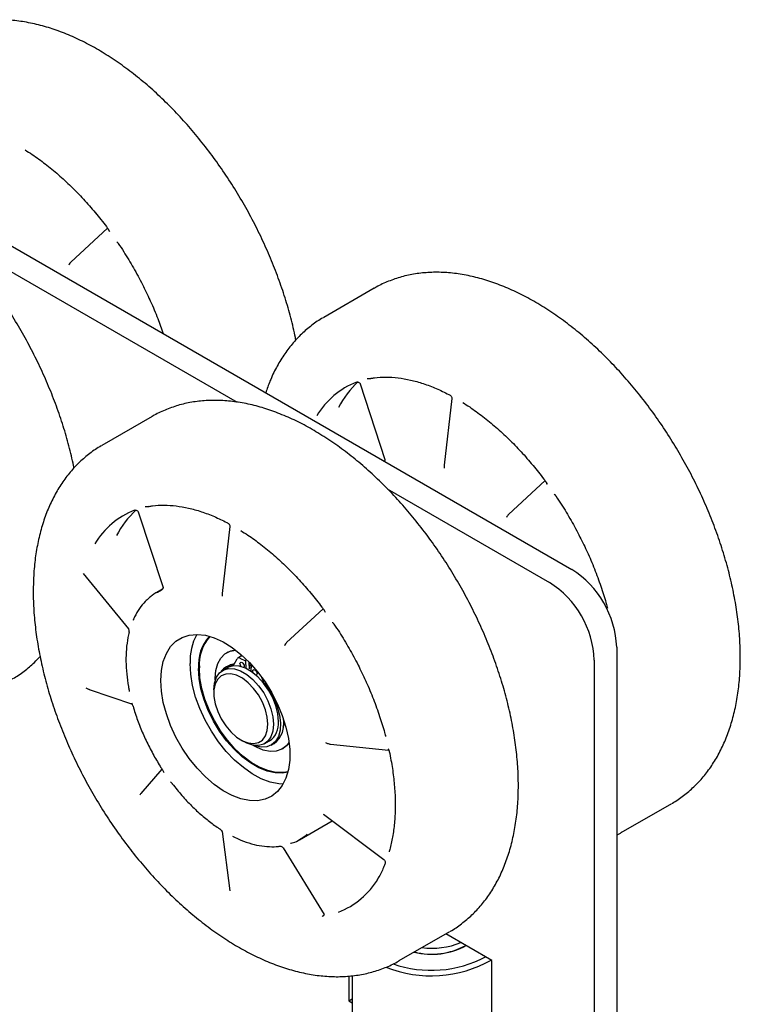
# Model space of a CAD drawing. Header units: inches. Extents: x 12 to 116, y 12 to 59.
# Tile 14 of 17: x 81.91 to 87.59, y 46.3 to 54.05. Entities that reach past the tile are written whole.
import ezdxf

# ---------------------------------------------------------------- set-up
doc = ezdxf.new("R2010")
doc.units = ezdxf.units.IN
doc.header["$MEASUREMENT"] = 0

msp = doc.modelspace()

# ---------------------------------------------------------------- linework, layer by layer
at = {"color": 7, "linetype": 'Continuous', "lineweight": 25}
for p, q in [((80.0762, 53.2945), (86.2634, 49.7227)), ((82.6048, 52.4123), (82.3164, 52.1449)), ((82.6107, 52.4053), (82.6203, 52.3849)), ((81.3625, 52.3478), (83.6259, 51.0412)), ((82.6779, 52.3047), (82.6909, 52.2917)), ((84.7064, 51.9381), (84.3086, 51.7085)), ((84.5948, 51.1873), (84.5956, 51.1857)), ((84.5953, 51.1856), (84.7909, 50.5893)), ((85.3176, 51.0708), (85.2567, 50.5432)), ((82.9581, 50.9289), (82.5604, 50.6993)), ((84.7868, 50.5773), (84.7849, 50.5762)), ((84.8097, 50.3578), (86.0866, 49.6206)), ((86.052, 50.4224), (85.7635, 50.1549)), ((86.0578, 50.4153), (86.0675, 50.3949)), ((86.125, 50.3147), (86.138, 50.3017)), ((82.8465, 50.1781), (82.8474, 50.1765)), ((82.847, 50.1764), (83.0427, 49.58)), ((83.5693, 50.0616), (83.5084, 49.534)), ((82.4137, 49.6917), (82.7703, 49.2556)), ((83.0385, 49.568), (82.9929, 49.5417)), ((86.5421, 49.4262), (86.5427, 49.4163)), ((84.3037, 49.4131), (84.0153, 49.1457)), ((84.3096, 49.4061), (84.3192, 49.3857)), ((82.8107, 49.3292), (82.8063, 49.3199)), ((84.3768, 49.3055), (84.3898, 49.2924)), ((83.5521, 49.0707), (83.5451, 49.0666)), ((83.6563, 49.0381), (83.6315, 49.0239)), ((83.6738, 49.0375), (83.674, 49.0374)), ((86.6169, 49.1103), (86.6169, 45.2828)), ((83.5631, 48.967), (83.5383, 48.9527)), ((83.6033, 48.9765), (83.626, 49.0181)), ((83.649, 49.0232), (83.6911, 49.0031)), ((83.7029, 49.01), (83.6911, 49.0031)), ((83.6911, 49.0031), (83.6955, 48.9429)), ((83.7175, 48.9953), (83.7215, 48.9397)), ((83.7379, 48.9738), (83.7185, 48.9816)), ((83.7365, 48.9192), (83.7406, 48.9708)), ((86.4401, 49.0083), (86.4401, 45.1807)), ((83.5495, 48.9485), (83.5115, 48.9266)), ((83.7384, 48.9428), (83.7207, 48.951)), ((83.4546, 48.8532), (83.4544, 48.8663)), ((83.8192, 48.8748), (83.8288, 48.8463)), ((82.462, 48.7769), (82.8009, 48.6617)), ((82.776, 48.774), (82.7759, 48.7612)), ((83.4425, 48.7741), (83.4425, 48.7486)), ((84.7939, 48.417), (84.7945, 48.407)), ((83.6559, 48.3791), (83.678, 48.3663)), ((83.8445, 48.3498), (83.8825, 48.3718)), ((83.8937, 48.3372), (83.9184, 48.3515)), ((84.3571, 48.3464), (84.3611, 48.3465)), ((84.3611, 48.3458), (84.8197, 48.2998)), ((83.9825, 48.3088), (83.9896, 48.3129)), ((84.8215, 48.2998), (84.8186, 48.306)), ((83.0343, 48.1498), (82.868, 47.9583)), ((86.6522, 47.6489), (87.0499, 47.8785)), ((84.1178, 47.5931), (84.3751, 47.7416)), ((84.3056, 47.7939), (84.7812, 47.4359)), ((83.508, 47.6574), (83.5701, 47.1909)), ((83.9886, 47.5301), (84.3115, 47.0037)), ((84.828, 47.5091), (84.8245, 47.4965)), ((84.9039, 46.6397), (85.3017, 46.8693)), ((85.6336, 46.6415), (85.2703, 46.8512)), ((85.6336, 45.6719), (85.6336, 46.6415)), ((84.5066, 46.5189), (84.5066, 46.3224)), ((84.5335, 46.5216), (84.5335, 46.1178)), ((84.5066, 46.3224), (84.5335, 46.3379)), ((84.5066, 46.3224), (84.5335, 46.3069))]:
    msp.add_line(p, q, dxfattribs=at)
at = {"color": 7, "linetype": 'Continuous', "lineweight": 25, "flags": 128}
for points in [[(82.4197, 49.6834), (82.4201, 49.6835), (82.4204, 49.6835)], [(82.9929, 49.5417), (82.9984, 49.5448), (83.0309, 49.5609)], [(83.0251, 48.8481), (83.03, 48.9269), (83.0447, 48.9985), (83.069, 49.0614), (83.1023, 49.1145), (83.144, 49.1567), (83.1932, 49.1871), (83.2491, 49.2053), (83.3105, 49.2108), (83.3762, 49.2035), (83.445, 49.1836), (83.5156, 49.1514), (83.5864, 49.1077), (83.6562, 49.0531), (83.7237, 48.9889), (83.7874, 48.9162), (83.8462, 48.8365), (83.8989, 48.7513), (83.9445, 48.6623), (83.982, 48.5711), (84.0109, 48.4797), (84.0304, 48.3897), (84.0403, 48.3029), (84.0403, 48.221), (84.0304, 48.1457), (84.0109, 48.0782), (83.982, 48.0201), (83.9445, 47.9723), (83.8989, 47.9359), (83.8462, 47.9116), (83.7874, 47.8997), (83.7237, 47.9006), (83.6562, 47.9142), (83.5864, 47.9403), (83.5156, 47.9784), (83.445, 48.0276), (83.3762, 48.0872), (83.3105, 48.1558), (83.2491, 48.2322), (83.1932, 48.3148), (83.144, 48.4022), (83.1023, 48.4925), (83.069, 48.584), (83.0447, 48.6749), (83.03, 48.7635), (83.0251, 48.8481)], [(83.4544, 48.8663), (83.4594, 48.9272), (83.4742, 48.9805), (83.4982, 49.0243), (83.5308, 49.0573), (83.5709, 49.0784), (83.6149, 49.0868)], [(83.5521, 49.0707), (83.578, 49.0825), (83.6108, 49.0899)], [(83.9889, 48.0316), (83.9542, 48.0337), (83.8868, 48.0473), (83.8169, 48.0734), (83.7461, 48.1114), (83.6756, 48.1607), (83.6068, 48.2202), (83.541, 48.2889), (83.4796, 48.3653), (83.4237, 48.4479), (83.3745, 48.5353), (83.3328, 48.6256), (83.2995, 48.7171), (83.2753, 48.808), (83.2605, 48.8966), (83.2556, 48.9811)], [(83.9515, 48.5242), (83.9463, 48.5837), (83.9311, 48.6466), (83.9065, 48.71), (83.8736, 48.7713), (83.8337, 48.8277), (83.7888, 48.8767), (83.7406, 48.9164), (83.6914, 48.9448), (83.6432, 48.9608), (83.5983, 48.9636), (83.5584, 48.9532), (83.5495, 48.9485)], [(83.5631, 48.967), (83.5752, 48.9731), (83.6067, 48.9821)], [(83.6488, 48.9799), (83.6501, 48.9865), (83.6537, 48.9906), (83.6591, 48.9917), (83.6654, 48.9895), (83.6718, 48.9843), (83.6772, 48.9771), (83.6808, 48.9688), (83.6821, 48.9607), (83.6808, 48.9541), (83.678, 48.9504)], [(83.7397, 48.9589), (83.7267, 48.9652), (83.7194, 48.9684)], [(84.0258, 48.1255), (83.9848, 48.1182), (83.9253, 48.1195), (83.8621, 48.1334), (83.7968, 48.1598), (83.7308, 48.1979), (83.6655, 48.247), (83.6023, 48.3059), (83.5428, 48.3733), (83.4883, 48.4478), (83.4398, 48.5276), (83.3987, 48.6111), (83.3656, 48.6962), (83.3415, 48.7811), (83.3268, 48.864), (83.3219, 48.9429)], [(84.0264, 48.1279), (83.9918, 48.1223), (83.9323, 48.1236), (83.8692, 48.1375), (83.8039, 48.1638), (83.7378, 48.202), (83.6725, 48.2511), (83.6094, 48.31), (83.5499, 48.3774), (83.4953, 48.4519), (83.4469, 48.5317), (83.4057, 48.6151), (83.3727, 48.7003), (83.3486, 48.7852), (83.3339, 48.868), (83.3289, 48.947)], [(83.4425, 48.7741), (83.4477, 48.8277), (83.4629, 48.873), (83.4875, 48.908), (83.5204, 48.9312), (83.5603, 48.9417), (83.6052, 48.9388), (83.6534, 48.9228), (83.7026, 48.8944), (83.7508, 48.8548), (83.7957, 48.8057), (83.8356, 48.7493), (83.8685, 48.6881), (83.8931, 48.6246), (83.9083, 48.5618), (83.9135, 48.5023), (83.9135, 48.5023)], [(83.8693, 48.5023), (83.8643, 48.5581), (83.8495, 48.6171), (83.8258, 48.6765), (83.794, 48.7335), (83.7558, 48.7854), (83.713, 48.8299), (83.6675, 48.8648), (83.6214, 48.8885), (83.5769, 48.8999), (83.5362, 48.8985), (83.501, 48.8843), (83.4731, 48.858), (83.4537, 48.8208), (83.4438, 48.7745), (83.4438, 48.7213), (83.4537, 48.6635), (83.4731, 48.604), (83.501, 48.5454), (83.5362, 48.4906), (83.5769, 48.4421), (83.6214, 48.4022), (83.6675, 48.3728), (83.713, 48.3551), (83.7558, 48.3501), (83.794, 48.3579), (83.8258, 48.3783), (83.8495, 48.4102), (83.8643, 48.4522), (83.8693, 48.5023)], [(83.75, 48.9215), (83.7512, 48.9281), (83.7548, 48.9323), (83.7602, 48.9333), (83.7666, 48.9311), (83.7729, 48.926), (83.7783, 48.9187), (83.7819, 48.9104), (83.7832, 48.9023), (83.7819, 48.8957), (83.7783, 48.8916), (83.7737, 48.8905)], [(83.7541, 48.9065), (83.7512, 48.9134), (83.75, 48.9215)], [(83.8403, 48.8254), (83.8815, 48.7677), (83.9161, 48.705), (83.9425, 48.6399), (83.9597, 48.5749), (83.9671, 48.5128), (83.9642, 48.4561), (83.9512, 48.407), (83.9287, 48.3677), (83.8976, 48.3395), (83.8591, 48.3238), (83.8147, 48.3211), (83.7664, 48.3316), (83.7519, 48.337)], [(83.9135, 48.5023), (83.9083, 48.4487), (83.8931, 48.4034), (83.8685, 48.3684), (83.8356, 48.3452), (83.7957, 48.3348), (83.7508, 48.3376), (83.7026, 48.3536), (83.678, 48.3663)], [(83.9901, 48.4789), (83.9948, 48.4977), (83.9985, 48.5223)], [(84.0349, 48.3592), (84.0141, 48.3333), (83.9776, 48.3061), (83.9342, 48.2912), (83.8854, 48.2891), (83.8326, 48.2997), (83.7777, 48.3229), (83.7537, 48.3365)], [(84.0356, 48.3541), (84.0212, 48.3374), (83.9896, 48.3129)], [(84.3047, 47.7923), (84.3036, 47.7922), (84.3035, 47.7922)]]:
    msp.add_lwpolyline(points, dxfattribs=at)
at = {"color": 7, "linetype": 'Continuous', "lineweight": 25}
for centre, radius, start, end in [((84.7987, 50.6087), 0.6342, 111.46698, 149.15958), ((85.0479, 50.6827), 0.6986, 131.92645, 153.15267), ((83.0504, 49.5994), 0.6342, 111.46698, 149.15958), ((83.3002, 49.673), 0.6994, 132.18772, 153.14737), ((85.8525, 49.0773), 0.7651, 2.4764, 57.5236), ((85.6758, 48.9752), 0.7651, 2.4763, 57.5237), ((82.7455, 49.2365), 0.0313, 347.0003, 38.85105), ((83.7084, 48.9983), 0.4532, 152.03121, 182.16464), ((83.6585, 48.9694), 0.3376, 137.89982, 184.51028), ((83.6687, 48.9729), 0.3408, 139.30627, 184.37017), ((83.6644, 49.0214), 0.0186, 59.6071, 115.94097), ((83.5998, 48.8464), 0.1228, 93.77644, 143.00218), ((83.5907, 48.9829), 0.0141, 274.10768, 332.78643), ((83.64, 49.0096), 0.0163, 56.30854, 148.66291), ((83.6854, 48.9817), 0.0367, 182.89977, 222.27005), ((83.8931, 48.8682), 0.068, 198.74705, 218.95578), ((83.7867, 48.5069), 0.1657, 305.32586, 5.98632), ((83.7987, 48.5066), 0.196, 307.6503, 11.86569), ((83.4797, 47.65), 0.0295, 10.29589, 29.42755), ((83.9288, 47.9205), 0.378, 293.55311, 311.21712), ((84.1929, 47.6119), 0.6342, 291.46698, 329.15958), ((85.1599, 47.2495), 0.5599, 255.61648, 298.8429), ((85.1599, 47.2468), 0.5556, 255.72473, 298.84986), ((85.1597, 47.3244), 0.5873, 262.37635, 292.87162), ((85.1545, 47.476), 0.9564, 248.17622, 299.65614), ((85.1552, 47.4852), 0.9213, 250.98921, 297.75988)]:
    msp.add_arc(centre, radius, start, end, dxfattribs=at)
for points, knots in [([(84.0893, 51.5299), (84.0881, 51.5366), (84.0779, 51.5945), (84.0501, 51.7055), (84.0057, 51.862), (83.9522, 52.0189), (83.8911, 52.1749), (83.8223, 52.3295), (83.7463, 52.4817), (83.6635, 52.631), (83.5743, 52.7764), (83.4792, 52.9173), (83.3787, 53.0529), (83.2732, 53.1826), (83.1632, 53.3057), (83.0492, 53.4214), (82.9319, 53.5293), (82.8116, 53.6287), (82.689, 53.719), (82.5646, 53.7997), (82.4389, 53.8702), (82.3126, 53.9301), (82.1863, 53.9789), (82.0608, 54.0161), (81.9369, 54.0413), (81.8154, 54.0544), (81.6972, 54.0551), (81.5833, 54.0436), (81.4743, 54.0204), (81.3716, 53.9846), (81.2996, 53.953), (81.2641, 53.9302), (81.2586, 53.9267)], [0, 0, 0, 0, 0.0046, 0.040197, 0.075748, 0.111259, 0.146735, 0.182183, 0.217614, 0.253035, 0.288456, 0.323884, 0.359328, 0.394797, 0.430301, 0.465849, 0.501449, 0.537108, 0.572831, 0.608616, 0.644458, 0.680337, 0.716208, 0.752006, 0.787649, 0.823037, 0.85807, 0.89267, 0.926807, 0.960512, 0.993878, 1, 1, 1, 1]), ([(82.3411, 50.5207), (82.3399, 50.5273), (82.3296, 50.5852), (82.3018, 50.6962), (82.2575, 50.8528), (82.204, 51.0096), (82.1428, 51.1657), (82.074, 51.3202), (81.998, 51.4725), (81.9152, 51.6217), (81.8261, 51.7672), (81.731, 51.9081), (81.6304, 52.0437), (81.5249, 52.1734), (81.4149, 52.2964), (81.301, 52.4122), (81.1836, 52.52), (81.0634, 52.6194), (80.9407, 52.7097), (80.8163, 52.7904), (80.6906, 52.861), (80.5643, 52.9209), (80.438, 52.9697), (80.3125, 53.0069), (80.1886, 53.0321), (80.0671, 53.0451), (79.949, 53.0459), (79.8351, 53.0343), (79.7261, 53.0111), (79.6234, 52.9754), (79.5514, 52.9437), (79.5159, 52.921), (79.5104, 52.9174)], [0, 0, 0, 0, 0.0046, 0.040197, 0.075748, 0.111259, 0.146735, 0.182183, 0.217614, 0.253035, 0.288456, 0.323884, 0.359328, 0.394797, 0.430301, 0.465849, 0.501449, 0.537108, 0.572831, 0.608616, 0.644458, 0.680337, 0.716208, 0.752006, 0.787649, 0.823037, 0.85807, 0.89267, 0.926807, 0.960512, 0.993878, 1, 1, 1, 1]), ([(81.9565, 53.0283), (81.9747, 53.0166), (82.0278, 52.9828), (82.1153, 52.9193), (82.218, 52.8352), (82.3186, 52.7423), (82.416, 52.6427), (82.4777, 52.5705), (82.5082, 52.5349)], [0, 0, 0, 0, 0.095358, 0.276975, 0.458683, 0.640451, 0.822279, 1, 1, 1, 1]), ([(82.5082, 52.5349), (82.5089, 52.5341), (82.5395, 52.4992), (82.5729, 52.4551), (82.6052, 52.4118), (82.6098, 52.4057)], [0, 0, 0, 0, 0.020302, 0.860898, 1, 1, 1, 1]), ([(82.6098, 52.4056), (82.61, 52.4054), (82.6121, 52.4027), (82.6163, 52.3958), (82.6192, 52.3891), (82.6209, 52.3852)], [0, 0, 0, 0, 0.05069, 0.448074, 1, 1, 1, 1]), ([(82.6784, 52.3053), (82.6788, 52.3049), (82.6824, 52.3022), (82.6877, 52.2959), (82.6918, 52.2892), (82.6933, 52.2866)], [0, 0, 0, 0, 0.074139, 0.642611, 1, 1, 1, 1]), ([(82.6902, 52.2918), (82.7045, 52.2702), (82.7461, 52.2073), (82.8106, 52.0997), (82.8798, 51.9726), (82.9196, 51.8871), (82.9387, 51.8463)], [0, 0, 0, 0, 0.15265, 0.443404, 0.734223, 1, 1, 1, 1]), ([(82.3173, 52.144), (82.3141, 52.1415), (82.3063, 52.1354), (82.3026, 52.1264), (82.3003, 52.121)], [0, 0, 0, 0, 0.403808, 1, 1, 1, 1]), ([(87.5904, 49.0281), (87.5901, 49.0539), (87.5893, 49.1279), (87.5809, 49.2535), (87.5622, 49.4052), (87.5343, 49.5595), (87.4978, 49.7153), (87.4527, 49.8721), (87.3994, 50.0288), (87.3382, 50.1849), (87.2694, 50.3395), (87.1934, 50.4917), (87.1106, 50.641), (87.0215, 50.7864), (86.9264, 50.9273), (86.8258, 51.0629), (86.7203, 51.1926), (86.6103, 51.3157), (86.4964, 51.4314), (86.379, 51.5393), (86.2588, 51.6387), (86.1361, 51.729), (86.0117, 51.8097), (85.886, 51.8802), (85.7597, 51.9401), (85.6334, 51.9889), (85.5079, 52.0261), (85.384, 52.0513), (85.2625, 52.0644), (85.1444, 52.0651), (85.0305, 52.0536), (84.9215, 52.0304), (84.8188, 51.9946), (84.7468, 51.963), (84.7113, 51.9402), (84.7058, 51.9367)], [0, 0, 0, 0, 0.016933, 0.048779, 0.080594, 0.112376, 0.144118, 0.175821, 0.207486, 0.239121, 0.270732, 0.302326, 0.333912, 0.365498, 0.39709, 0.428696, 0.460325, 0.491985, 0.523684, 0.555429, 0.587227, 0.619082, 0.650993, 0.682954, 0.714949, 0.746935, 0.778857, 0.810641, 0.842198, 0.873437, 0.904291, 0.934732, 0.964787, 0.99454, 1, 1, 1, 1]), ([(82.9387, 51.8463), (82.9405, 51.8425), (82.9637, 51.7942), (82.9998, 51.7055), (83.0298, 51.6208), (83.0438, 51.5813)], [0, 0, 0, 0, 0.043952, 0.554608, 1, 1, 1, 1]), ([(84.3061, 51.7069), (84.3053, 51.7064), (84.2728, 51.69), (84.2145, 51.6475), (84.1324, 51.5792), (84.0585, 51.4999), (83.992, 51.4115), (83.9338, 51.3136), (83.8862, 51.2149), (83.8625, 51.1457), (83.8519, 51.1148)], [0, 0, 0, 0, 0.003874, 0.148162, 0.292334, 0.437011, 0.582828, 0.730245, 0.879486, 1, 1, 1, 1]), ([(84.6511, 51.2274), (84.6523, 51.2274), (84.6611, 51.2272), (84.6712, 51.2267), (84.6805, 51.229), (84.6814, 51.2293)], [0, 0, 0, 0, 0.127888, 0.918949, 1, 1, 1, 1]), ([(84.6815, 51.2287), (84.6906, 51.2302), (84.7285, 51.2366), (84.7987, 51.24), (84.8934, 51.2343), (84.9915, 51.2171), (85.0923, 51.1889), (85.1932, 51.1505), (85.2645, 51.1166), (85.3012, 51.0972), (85.305, 51.0952)], [0, 0, 0, 0, 0.049318, 0.207386, 0.364942, 0.521928, 0.67851, 0.834845, 0.982721, 1, 1, 1, 1]), ([(84.5639, 51.1973), (84.564, 51.1975), (84.5652, 51.1983), (84.5731, 51.2008), (84.5851, 51.1981), (84.5935, 51.1903), (84.5955, 51.185), (84.5956, 51.1842), (84.5957, 51.1839)], [0, 0, 0, 0, 0.028594, 0.227673, 0.479853, 0.717314, 0.920386, 1, 1, 1, 1]), ([(85.8421, 48.0189), (85.8418, 48.0446), (85.8411, 48.1187), (85.8326, 48.2442), (85.8139, 48.396), (85.7861, 48.5502), (85.7495, 48.7061), (85.7045, 48.8628), (85.6512, 49.0196), (85.5899, 49.1757), (85.5212, 49.3302), (85.4452, 49.4825), (85.3624, 49.6317), (85.2732, 49.7772), (85.1781, 49.9181), (85.0776, 50.0537), (84.9721, 50.1834), (84.8621, 50.3064), (84.7481, 50.4222), (84.6308, 50.53), (84.5105, 50.6294), (84.3879, 50.7197), (84.2634, 50.8004), (84.1378, 50.871), (84.0115, 50.9309), (83.8852, 50.9797), (83.7597, 51.0169), (83.6358, 51.0421), (83.5143, 51.0551), (83.3961, 51.0559), (83.2822, 51.0444), (83.1732, 51.0211), (83.0705, 50.9854), (82.9985, 50.9537), (82.963, 50.931), (82.9575, 50.9274)], [0, 0, 0, 0, 0.016933, 0.048779, 0.080594, 0.112376, 0.144118, 0.175821, 0.207486, 0.239121, 0.270732, 0.302326, 0.333912, 0.365498, 0.39709, 0.428696, 0.460325, 0.491985, 0.523684, 0.555429, 0.587227, 0.619082, 0.650993, 0.682954, 0.714949, 0.746935, 0.778857, 0.810641, 0.842198, 0.873437, 0.904291, 0.934732, 0.964787, 0.99454, 1, 1, 1, 1]), ([(85.3045, 51.0954), (85.3047, 51.0953), (85.3064, 51.0946), (85.3131, 51.0893), (85.3178, 51.0788), (85.3176, 51.0731), (85.3175, 51.0708)], [0, 0, 0, 0, 0.030591, 0.359454, 0.740773, 1, 1, 1, 1]), ([(85.4036, 51.0383), (85.4219, 51.0266), (85.4749, 50.9928), (85.5625, 50.9293), (85.6652, 50.8452), (85.7658, 50.7523), (85.8632, 50.6527), (85.9249, 50.5806), (85.9554, 50.5449)], [0, 0, 0, 0, 0.095358, 0.276975, 0.458683, 0.640451, 0.822279, 1, 1, 1, 1]), ([(82.5579, 50.6976), (82.557, 50.6972), (82.5246, 50.6807), (82.4662, 50.6382), (82.3842, 50.57), (82.3102, 50.4906), (82.2438, 50.4022), (82.1853, 50.3045), (82.1352, 50.198), (82.0936, 50.083), (82.0609, 49.9602), (82.0375, 49.8302), (82.0227, 49.6936), (82.0209, 49.5979), (82.02, 49.5497)], [0, 0, 0, 0, 0.00235, 0.089853, 0.177288, 0.265028, 0.353459, 0.442861, 0.533369, 0.624973, 0.717536, 0.810846, 0.904668, 1, 1, 1, 1]), ([(84.791, 50.5889), (84.7909, 50.5891), (84.7908, 50.5897), (84.7916, 50.5838), (84.7882, 50.5792), (84.7868, 50.5773)], [0, 0, 0, 0, 0.194078, 0.658235, 1, 1, 1, 1]), ([(85.2571, 50.5432), (85.2568, 50.5421), (85.2563, 50.5402), (85.2562, 50.5331), (85.2566, 50.527), (85.257, 50.5219)], [0, 0, 0, 0, 0.18838, 0.336763, 1, 1, 1, 1]), ([(85.9554, 50.5449), (85.9561, 50.5441), (85.9866, 50.5092), (86.02, 50.4651), (86.0524, 50.4218), (86.057, 50.4157)], [0, 0, 0, 0, 0.020302, 0.860898, 1, 1, 1, 1]), ([(86.0569, 50.4157), (86.0572, 50.4154), (86.0593, 50.4127), (86.0634, 50.4058), (86.0663, 50.3991), (86.068, 50.3952)], [0, 0, 0, 0, 0.05069, 0.448074, 1, 1, 1, 1]), ([(86.1256, 50.3153), (86.126, 50.3149), (86.1295, 50.3122), (86.1349, 50.3059), (86.1389, 50.2992), (86.1405, 50.2966)], [0, 0, 0, 0, 0.074139, 0.642611, 1, 1, 1, 1]), ([(86.1374, 50.3018), (86.1517, 50.2802), (86.1933, 50.2173), (86.2577, 50.1097), (86.3269, 49.9826), (86.3668, 49.8971), (86.3858, 49.8563)], [0, 0, 0, 0, 0.15265, 0.443404, 0.734223, 1, 1, 1, 1]), ([(82.9028, 50.2181), (82.9041, 50.2181), (82.9129, 50.218), (82.923, 50.2175), (82.9323, 50.2198), (82.9331, 50.22)], [0, 0, 0, 0, 0.127888, 0.918949, 1, 1, 1, 1]), ([(82.9333, 50.2194), (82.9423, 50.2209), (82.9802, 50.2273), (83.0504, 50.2307), (83.1451, 50.2251), (83.2433, 50.2078), (83.344, 50.1797), (83.4449, 50.1412), (83.5162, 50.1074), (83.553, 50.088), (83.5568, 50.0859)], [0, 0, 0, 0, 0.049318, 0.207386, 0.364942, 0.521928, 0.67851, 0.834845, 0.982721, 1, 1, 1, 1]), ([(82.8156, 50.1881), (82.8158, 50.1882), (82.817, 50.1891), (82.8248, 50.1916), (82.8368, 50.1889), (82.8453, 50.1811), (82.8473, 50.1757), (82.8474, 50.1749), (82.8474, 50.1747)], [0, 0, 0, 0, 0.028594, 0.227673, 0.479853, 0.717314, 0.920386, 1, 1, 1, 1]), ([(85.7644, 50.154), (85.7613, 50.1515), (85.7535, 50.1454), (85.7497, 50.1364), (85.7475, 50.131)], [0, 0, 0, 0, 0.403808, 1, 1, 1, 1]), ([(83.5563, 50.0862), (83.5564, 50.0861), (83.5582, 50.0853), (83.5649, 50.0801), (83.5696, 50.0695), (83.5693, 50.0639), (83.5692, 50.0616)], [0, 0, 0, 0, 0.030591, 0.359454, 0.740773, 1, 1, 1, 1]), ([(83.6554, 50.029), (83.6736, 50.0174), (83.7267, 49.9835), (83.8142, 49.9201), (83.9169, 49.836), (84.0175, 49.743), (84.1149, 49.6434), (84.1766, 49.5713), (84.2071, 49.5357)], [0, 0, 0, 0, 0.095358, 0.276975, 0.458683, 0.640451, 0.822279, 1, 1, 1, 1]), ([(86.3858, 49.8563), (86.3877, 49.8525), (86.4109, 49.8042), (86.4488, 49.7097), (86.4977, 49.5764), (86.5268, 49.4813), (86.5403, 49.4317), (86.5422, 49.4248)], [0, 0, 0, 0, 0.027, 0.340703, 0.654341, 0.95139, 1, 1, 1, 1]), ([(82.02, 49.5497), (82.0202, 49.524), (82.021, 49.4499), (82.0294, 49.3244), (82.0482, 49.1726), (82.076, 49.0183), (82.1125, 48.8625), (82.1576, 48.7057), (82.2109, 48.549), (82.2721, 48.3929), (82.3409, 48.2383), (82.4169, 48.0861), (82.4997, 47.9368), (82.5888, 47.7914), (82.6839, 47.6505), (82.7845, 47.5149), (82.89, 47.3852), (83, 47.2621), (83.1139, 47.1464), (83.2313, 47.0385), (83.3516, 46.9391), (83.4742, 46.8488), (83.5986, 46.7681), (83.7243, 46.6976), (83.8506, 46.6377), (83.9769, 46.5889), (84.1024, 46.5517), (84.2263, 46.5265), (84.3478, 46.5134), (84.466, 46.5127), (84.5798, 46.5242), (84.6888, 46.5474), (84.7915, 46.5832), (84.8641, 46.6151), (84.9001, 46.6382), (84.9061, 46.6421)], [0, 0, 0, 0, 0.016925, 0.048754, 0.080554, 0.112321, 0.144047, 0.175733, 0.207383, 0.239002, 0.270597, 0.302176, 0.333746, 0.365316, 0.396893, 0.428484, 0.460097, 0.491741, 0.523424, 0.555154, 0.586936, 0.618775, 0.65067, 0.682615, 0.714594, 0.746565, 0.778471, 0.810239, 0.84178, 0.873004, 0.903843, 0.934268, 0.964309, 0.994047, 1, 1, 1, 1]), ([(83.0339, 49.5618), (83.0281, 49.5594), (83.0006, 49.5478), (82.9649, 49.5267), (82.9389, 49.5029), (82.9304, 49.4951)], [0, 0, 0, 0, 0.154124, 0.722998, 1, 1, 1, 1]), ([(83.0427, 49.5797), (83.0427, 49.5798), (83.0425, 49.5804), (83.0431, 49.5736), (83.0374, 49.5643), (83.0322, 49.5617), (83.0299, 49.5606)], [0, 0, 0, 0, 0.120593, 0.409004, 0.745863, 1, 1, 1, 1]), ([(83.5088, 49.5339), (83.5085, 49.5329), (83.5081, 49.531), (83.508, 49.5239), (83.5084, 49.5177), (83.5087, 49.5127)], [0, 0, 0, 0, 0.18838, 0.336763, 1, 1, 1, 1]), ([(84.2071, 49.5357), (84.2078, 49.5348), (84.2384, 49.4999), (84.2718, 49.4559), (84.3041, 49.4126), (84.3087, 49.4065)], [0, 0, 0, 0, 0.020302, 0.860898, 1, 1, 1, 1]), ([(82.9304, 49.4951), (82.9211, 49.4873), (82.8937, 49.4644), (82.8561, 49.4155), (82.8256, 49.3643), (82.8112, 49.3317), (82.8074, 49.3231)], [0, 0, 0, 0, 0.177839, 0.525341, 0.874862, 1, 1, 1, 1]), ([(84.3087, 49.4064), (84.3089, 49.4061), (84.311, 49.4035), (84.3152, 49.3965), (84.3181, 49.3898), (84.3198, 49.386)], [0, 0, 0, 0, 0.05069, 0.448074, 1, 1, 1, 1]), ([(86.5421, 49.4248), (86.5426, 49.4231), (86.5434, 49.42), (86.5435, 49.4174), (86.5435, 49.4163)], [0, 0, 0, 0, 0.554782, 1, 1, 1, 1]), ([(84.3773, 49.306), (84.3777, 49.3057), (84.3813, 49.303), (84.3866, 49.2966), (84.3907, 49.29), (84.3922, 49.2874)], [0, 0, 0, 0, 0.074139, 0.642611, 1, 1, 1, 1]), ([(84.3891, 49.2926), (84.4034, 49.2709), (84.445, 49.2081), (84.5095, 49.1005), (84.5787, 48.9733), (84.6185, 48.8879), (84.6376, 48.8471)], [0, 0, 0, 0, 0.15265, 0.443404, 0.734223, 1, 1, 1, 1]), ([(82.7761, 49.2302), (82.7726, 49.2153), (82.7625, 49.1723), (82.7526, 49.0958), (82.7493, 48.9998), (82.7551, 48.9007), (82.7657, 48.8236), (82.7739, 48.7806), (82.7758, 48.771)], [0, 0, 0, 0, 0.111482, 0.321866, 0.532524, 0.743329, 0.943068, 1, 1, 1, 1]), ([(84.0162, 49.1447), (84.013, 49.1423), (84.0052, 49.1362), (84.0015, 49.1272), (83.9992, 49.1218)], [0, 0, 0, 0, 0.403808, 1, 1, 1, 1]), ([(81.857, 48.8609), (81.8579, 48.8614), (81.8903, 48.8778), (81.9485, 48.9206), (82.0206, 48.9788), (82.0593, 49.0217), (82.0739, 49.0379)], [0, 0, 0, 0, 0.010398, 0.390398, 0.770096, 1, 1, 1, 1]), ([(87.0524, 47.8802), (87.0533, 47.8806), (87.0857, 47.8971), (87.1441, 47.9396), (87.2262, 48.0078), (87.3001, 48.0872), (87.3665, 48.1756), (87.425, 48.2733), (87.4752, 48.3798), (87.5167, 48.4948), (87.5495, 48.6176), (87.5728, 48.7476), (87.5876, 48.8842), (87.5894, 48.9799), (87.5904, 49.0281)], [0, 0, 0, 0, 0.002394, 0.089894, 0.177324, 0.265061, 0.353488, 0.442886, 0.53339, 0.62499, 0.717549, 0.810855, 0.904672, 1, 1, 1, 1]), ([(84.6376, 48.8471), (84.6394, 48.8432), (84.6626, 48.7949), (84.7006, 48.7005), (84.7495, 48.5671), (84.7785, 48.472), (84.7921, 48.4225), (84.794, 48.4155)], [0, 0, 0, 0, 0.027, 0.340703, 0.654341, 0.95139, 1, 1, 1, 1]), ([(82.4348, 48.791), (82.4418, 48.7864), (82.451, 48.7805), (82.4601, 48.7779), (82.4622, 48.7773)], [0, 0, 0, 0, 0.772303, 1, 1, 1, 1]), ([(82.7939, 48.6707), (82.7962, 48.6671), (82.8008, 48.66), (82.8046, 48.651), (82.8057, 48.6467), (82.806, 48.6459)], [0, 0, 0, 0, 0.453421, 0.898156, 1, 1, 1, 1]), ([(82.8061, 48.6459), (82.8117, 48.6269), (82.828, 48.572), (82.8613, 48.4807), (82.908, 48.3734), (82.9609, 48.2701), (83.0052, 48.1949), (83.031, 48.1549), (83.0366, 48.1462)], [0, 0, 0, 0, 0.111263, 0.322363, 0.53344, 0.744463, 0.944415, 1, 1, 1, 1]), ([(84.3229, 48.3596), (84.3303, 48.3559), (84.3425, 48.3499), (84.353, 48.3474), (84.3571, 48.3464)], [0, 0, 0, 0, 0.603171, 1, 1, 1, 1]), ([(84.7938, 48.4156), (84.7943, 48.4138), (84.7952, 48.4107), (84.7952, 48.4082), (84.7953, 48.4071)], [0, 0, 0, 0, 0.554782, 1, 1, 1, 1]), ([(84.8166, 48.3089), (84.8176, 48.3073), (84.8206, 48.3021), (84.8233, 48.2945), (84.8249, 48.2878), (84.8251, 48.2856), (84.8252, 48.2849)], [0, 0, 0, 0, 0.190691, 0.622305, 0.867908, 1, 1, 1, 1]), ([(84.8225, 48.2995), (84.8224, 48.2995), (84.8204, 48.2996), (84.8189, 48.3002), (84.8196, 48.3), (84.8213, 48.2984), (84.8223, 48.2975)], [0, 0, 0, 0, 0.004333, 0.254286, 0.572819, 1, 1, 1, 1]), ([(84.8246, 48.2889), (84.8294, 48.2657), (84.8432, 48.1983), (84.8595, 48.0886), (84.8708, 47.9619), (84.8733, 47.8397), (84.8672, 47.723), (84.8527, 47.6145), (84.8367, 47.5418), (84.8265, 47.5054), (84.8251, 47.5003)], [0, 0, 0, 0, 0.079317, 0.230292, 0.381229, 0.532099, 0.682915, 0.833705, 0.976756, 1, 1, 1, 1]), ([(83.0366, 48.1461), (83.0372, 48.1452), (83.0398, 48.1413), (83.0439, 48.1329), (83.0464, 48.1256), (83.0477, 48.1216)], [0, 0, 0, 0, 0.112783, 0.519636, 1, 1, 1, 1]), ([(83.1014, 48.0479), (83.103, 48.0468), (83.1076, 48.0436), (83.1126, 48.0388), (83.1154, 48.0345), (83.1156, 48.0342)], [0, 0, 0, 0, 0.315109, 0.941791, 1, 1, 1, 1]), ([(83.1157, 48.0342), (83.1282, 48.0181), (83.1646, 47.9715), (83.2282, 47.899), (83.307, 47.8201), (83.3874, 47.7507), (83.4489, 47.7049), (83.4829, 47.6824), (83.4903, 47.6776)], [0, 0, 0, 0, 0.111081, 0.321925, 0.532948, 0.744129, 0.944408, 1, 1, 1, 1]), ([(82.8686, 47.9577), (82.8673, 47.9566), (82.8633, 47.9534), (82.8609, 47.9484), (82.8592, 47.945)], [0, 0, 0, 0, 0.313259, 1, 1, 1, 1]), ([(85.3042, 46.8709), (85.305, 46.8714), (85.3375, 46.8878), (85.3959, 46.9303), (85.4779, 46.9986), (85.5518, 47.0779), (85.6183, 47.1664), (85.6767, 47.2641), (85.7269, 47.3706), (85.7685, 47.4856), (85.8012, 47.6083), (85.8246, 47.7384), (85.8394, 47.875), (85.8412, 47.9707), (85.8421, 48.0189)], [0, 0, 0, 0, 0.002394, 0.089894, 0.177324, 0.265061, 0.353488, 0.442886, 0.53339, 0.62499, 0.717549, 0.810855, 0.904672, 1, 1, 1, 1]), ([(83.4904, 47.6775), (83.4908, 47.6773), (83.4922, 47.6764), (83.4965, 47.6728), (83.5019, 47.6675), (83.5056, 47.6629), (83.5071, 47.661)], [0, 0, 0, 0, 0.085139, 0.337275, 0.728634, 1, 1, 1, 1]), ([(86.6169, 47.6307), (86.6234, 47.6336), (86.6365, 47.6394), (86.6484, 47.6473), (86.6543, 47.6513)], [0, 0, 0, 0, 0.499506, 1, 1, 1, 1]), ([(83.5893, 47.6204), (83.6042, 47.6132), (83.6474, 47.5922), (83.7184, 47.5658), (83.8011, 47.545), (83.8796, 47.5365), (83.9331, 47.5377), (83.9598, 47.5413), (83.9633, 47.5418)], [0, 0, 0, 0, 0.114661, 0.332214, 0.54975, 0.766746, 0.969388, 1, 1, 1, 1]), ([(84.0456, 47.5647), (84.0504, 47.5653), (84.0617, 47.5666), (84.0732, 47.5713), (84.0799, 47.574)], [0, 0, 0, 0, 0.417531, 1, 1, 1, 1]), ([(83.9632, 47.5415), (83.9675, 47.5416), (83.9757, 47.5416), (83.9851, 47.5351), (83.9873, 47.5318), (83.9881, 47.5305)], [0, 0, 0, 0, 0.398111, 0.764803, 1, 1, 1, 1]), ([(84.7809, 47.4357), (84.7828, 47.4342), (84.7876, 47.4303), (84.7923, 47.4207), (84.7937, 47.4097), (84.7916, 47.4031), (84.7907, 47.4004)], [0, 0, 0, 0, 0.189433, 0.472975, 0.784173, 1, 1, 1, 1]), ([(84.7907, 47.4007), (84.7856, 47.3885), (84.7681, 47.3465), (84.7482, 47.3057), (84.7308, 47.2808), (84.7304, 47.2802)], [0, 0, 0, 0, 0.28515, 0.983599, 1, 1, 1, 1]), ([(84.296, 46.988), (84.2981, 46.9899), (84.3009, 46.9925), (84.306, 46.9958), (84.3074, 46.9967)], [0, 0, 0, 0, 0.726684, 1, 1, 1, 1]), ([(84.3106, 47.005), (84.3106, 47.0053), (84.3104, 47.0061), (84.3103, 46.9969), (84.3041, 46.9927), (84.3009, 46.9904)], [0, 0, 0, 0, 0.158165, 0.551207, 1, 1, 1, 1])]:
    msp.add_open_spline(points, degree=3, knots=knots, dxfattribs=at)

doc.saveas('drawing.dxf')
